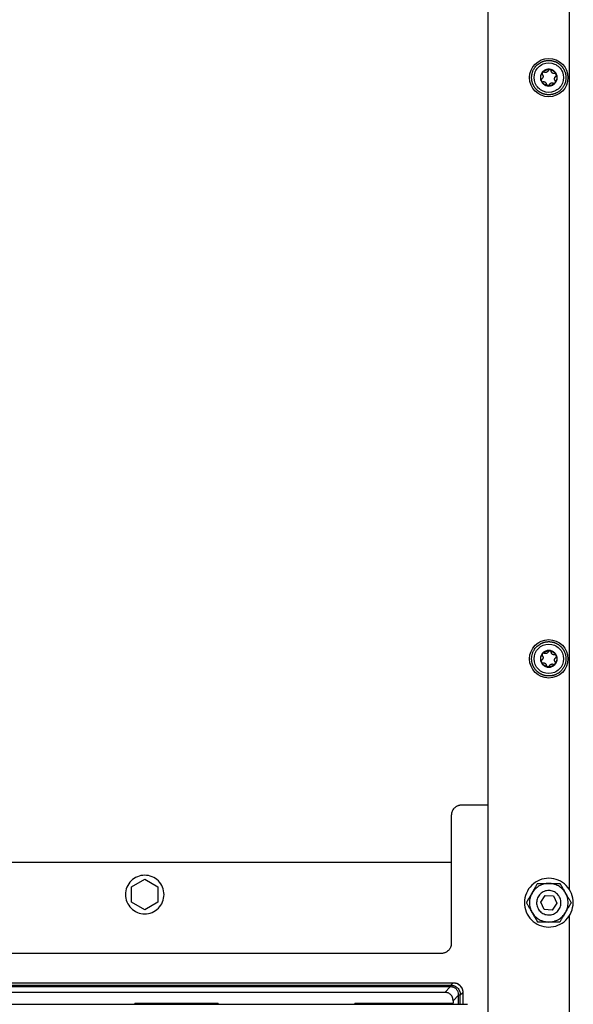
# Model space of a CAD drawing. Header units: millimetres. Extents: x -3787 to 418, y -511 to 3927.
# Tile 34 of 87: x -1183 to -910, y 858 to 1342. Entities that reach past the tile are written whole.
import ezdxf

# ---------------------------------------------------------------- set-up
doc = ezdxf.new("R2010")
doc.units = ezdxf.units.MM

msp = doc.modelspace()

# ---------------------------------------------------------------- linework, layer by layer
at = {"color": 7, "linetype": 'Continuous', "lineweight": 25}
for p, q in [((-912.01, 1745.81), (-912.01, 914.44)), ((-952.01, 1721.55), (-952.01, 14.81)), ((-952.01, 955.81), (-965.01, 955.81)), ((-970.01, 950.81), (-970.01, 887.81)), ((-1367.01, 927.81), (-970.01, 927.81)), ((-1127.51, 915.56), (-1121.01, 919.31)), ((-1121.01, 919.31), (-1114.51, 915.56)), ((-1127.51, 908.06), (-1127.51, 915.56)), ((-1114.51, 915.56), (-1114.51, 908.06)), ((-926, 908.11), (-923.74, 911.42)), ((-923.74, 911.42), (-919.75, 911.11)), ((-919.75, 911.11), (-918.02, 907.5)), ((-1121.01, 904.3), (-1127.51, 908.06)), ((-1114.51, 908.06), (-1121.01, 904.3)), ((-924.27, 904.51), (-926, 908.11)), ((-918.02, 907.5), (-920.28, 904.2)), ((-920.28, 904.2), (-924.27, 904.51)), ((-912.01, 901.18), (-912.01, 739.24)), ((-975.01, 882.81), (-1342.01, 882.81)), ((-1381.51, 868.44), (-969.12, 868.44)), ((-969.12, 868.44), (-970.33, 867.23)), ((-973.23, 863.67), (-1381.51, 863.67)), ((-973.23, 863.67), (-970.55, 866.35)), ((-970.55, 867.23), (-970.55, 866.35)), ((-965.58, 862.49), (-964.37, 863.7)), ((-964.37, 863.7), (-964.37, 857.81)), ((-1880.01, 857.81), (-962.01, 857.81)), ((-1125.84, 858.31), (-1084.84, 858.31)), ((-1125.84, 858.31), (-1125.84, 857.81)), ((-1084.84, 857.81), (-1084.84, 858.31)), ((-1017.51, 858.31), (-969.15, 858.31)), ((-1017.51, 858.31), (-1017.51, 857.81)), ((-966.47, 862.27), (-969.15, 859.59)), ((-969.15, 859.59), (-969.15, 858.31)), ((-965.58, 862.27), (-966.47, 862.27)), ((-966.47, 857.81), (-966.47, 862.27)), ((-965.58, 857.81), (-965.58, 862.27))]:
    msp.add_line(p, q, dxfattribs=at)
at = {"color": 8, "linetype": 'Continuous', "lineweight": 25}
for p, q in [((-1381.51, 867.23), (-970.55, 867.23)), ((-970.55, 866.35), (-1381.51, 866.35)), ((-979.09, 857.81), (-978.59, 858.31)), ((-970.43, 858.31), (-970.93, 857.81))]:
    msp.add_line(p, q, dxfattribs=at)
at = {"color": 7, "linetype": 'Continuous', "lineweight": 25}
for centre in [(-922.01, 1313.81), (-922.01, 1027.81)]:
    msp.add_circle(centre, 9.45, dxfattribs=at)
for centre, start, end in [((-960.77, 866.63), 176.4218, 181.6737), ((-966.18, 872.05), 268.3263, 273.5782)]:
    msp.add_arc(centre, 9.58, start, end, dxfattribs=at)
for points, knots in [([(-918.78, 1306), (-918.87, 1305.96), (-919.05, 1305.89), (-919.32, 1305.8), (-919.6, 1305.71), (-919.87, 1305.63), (-920.15, 1305.56), (-920.44, 1305.5), (-920.72, 1305.46), (-921.01, 1305.42), (-921.29, 1305.39), (-921.58, 1305.37), (-921.87, 1305.36), (-922.16, 1305.36), (-922.45, 1305.37), (-922.74, 1305.39), (-923.02, 1305.42), (-923.31, 1305.46), (-923.59, 1305.51), (-923.88, 1305.57), (-924.16, 1305.64), (-924.43, 1305.71), (-924.71, 1305.8), (-924.98, 1305.9), (-925.25, 1306), (-925.51, 1306.12), (-925.77, 1306.24), (-926.03, 1306.38), (-926.28, 1306.52), (-926.53, 1306.67), (-926.77, 1306.83), (-927.01, 1306.99), (-927.23, 1307.17), (-927.46, 1307.35), (-927.68, 1307.54), (-927.89, 1307.74), (-928.09, 1307.94), (-928.29, 1308.15), (-928.48, 1308.37), (-928.66, 1308.59), (-928.83, 1308.82), (-929, 1309.06), (-929.16, 1309.3), (-929.31, 1309.55), (-929.45, 1309.8), (-929.58, 1310.06), (-929.7, 1310.32), (-929.85, 1310.65), (-930.01, 1311.07), (-930.16, 1311.57), (-930.29, 1312.09), (-930.38, 1312.6), (-930.43, 1313.11), (-930.46, 1313.51), (-930.46, 1314.02), (-930.43, 1314.73), (-930.29, 1315.54), (-930.1, 1316.25), (-929.83, 1317.07), (-929.37, 1318.02), (-928.51, 1319.27), (-927.51, 1320.29), (-926.59, 1320.92), (-926.08, 1321.22), (-925.79, 1321.37), (-925.49, 1321.51), (-925.3, 1321.59), (-925.23, 1321.62)], [0, 0, 0, 0, 0.010873, 0.021747, 0.03262, 0.043493, 0.054367, 0.06524, 0.076113, 0.086986, 0.09786, 0.108733, 0.119606, 0.13048, 0.141353, 0.152226, 0.1631, 0.173973, 0.184846, 0.195719, 0.206593, 0.217466, 0.228339, 0.239213, 0.250086, 0.260959, 0.271833, 0.282706, 0.293579, 0.304452, 0.315326, 0.326199, 0.337072, 0.347946, 0.358819, 0.369692, 0.380566, 0.391439, 0.402312, 0.413186, 0.424059, 0.434932, 0.445805, 0.456679, 0.467552, 0.478425, 0.489299, 0.500172, 0.519963, 0.539755, 0.559557, 0.579359, 0.598589, 0.617754, 0.624917, 0.656163, 0.697525, 0.718216, 0.738157, 0.795314, 0.837, 0.909668, 0.95481, 0.962476, 0.977346, 0.991399, 1, 1, 1, 1]), ([(-919.24, 1307.11), (-921.02, 1306.37), (-923.01, 1306.38), (-926.56, 1307.85), (-927.97, 1309.26), (-929.44, 1312.82), (-929.44, 1314.81), (-927.97, 1318.37), (-926.55, 1319.78), (-924.78, 1320.51)], [0, 0, 0, 0, 0.25, 0.25, 0.5, 0.5, 0.75, 0.75, 1, 1, 1, 1]), ([(-925.23, 1321.62), (-925.15, 1321.65), (-924.97, 1321.73), (-924.69, 1321.82), (-924.42, 1321.91), (-924.14, 1321.99), (-923.86, 1322.06), (-923.58, 1322.11), (-923.29, 1322.16), (-923.01, 1322.2), (-922.72, 1322.23), (-922.43, 1322.25), (-922.14, 1322.26), (-921.86, 1322.26), (-921.57, 1322.25), (-921.28, 1322.23), (-920.99, 1322.2), (-920.71, 1322.16), (-920.42, 1322.11), (-920.14, 1322.05), (-919.86, 1321.98), (-919.58, 1321.91), (-919.31, 1321.82), (-919.03, 1321.72), (-918.77, 1321.61), (-918.5, 1321.5), (-918.24, 1321.38), (-917.99, 1321.24), (-917.73, 1321.1), (-917.49, 1320.95), (-917.25, 1320.79), (-917.01, 1320.63), (-916.78, 1320.45), (-916.56, 1320.27), (-916.34, 1320.08), (-916.13, 1319.88), (-915.93, 1319.68), (-915.73, 1319.47), (-915.54, 1319.25), (-915.36, 1319.02), (-915.18, 1318.79), (-915.02, 1318.56), (-914.86, 1318.32), (-914.71, 1318.07), (-914.57, 1317.82), (-914.44, 1317.56), (-914.31, 1317.3), (-914.16, 1316.95), (-913.99, 1316.5), (-913.83, 1315.94), (-913.7, 1315.38), (-913.61, 1314.81), (-913.56, 1314.23), (-913.55, 1313.66), (-913.58, 1313.08), (-913.65, 1312.51), (-913.76, 1311.94), (-913.91, 1311.38), (-914.09, 1310.83), (-914.31, 1310.3), (-914.57, 1309.78), (-914.86, 1309.29), (-915.19, 1308.81), (-915.54, 1308.36), (-915.93, 1307.93), (-916.35, 1307.53), (-916.79, 1307.15), (-917.26, 1306.81), (-917.74, 1306.51), (-918.25, 1306.23), (-918.6, 1306.08), (-918.78, 1306)], [0, 0, 0, 0, 0.01087, 0.021741, 0.032611, 0.043481, 0.054352, 0.065222, 0.076093, 0.086963, 0.097833, 0.108704, 0.119574, 0.130444, 0.141315, 0.152185, 0.163055, 0.173926, 0.184796, 0.195666, 0.206537, 0.217407, 0.228278, 0.239148, 0.250018, 0.260889, 0.271759, 0.282629, 0.2935, 0.30437, 0.31524, 0.326111, 0.336981, 0.347851, 0.358722, 0.369592, 0.380463, 0.391333, 0.402203, 0.413074, 0.423944, 0.434814, 0.445685, 0.456555, 0.467425, 0.478296, 0.489166, 0.500036, 0.521774, 0.543512, 0.565249, 0.586987, 0.608724, 0.630462, 0.652199, 0.673937, 0.695674, 0.717412, 0.739149, 0.760887, 0.782625, 0.804362, 0.8261, 0.847837, 0.869575, 0.891312, 0.91305, 0.934787, 0.956525, 0.978262, 1, 1, 1, 1]), ([(-924.78, 1320.51), (-923, 1321.24), (-921, 1321.24), (-917.45, 1319.77), (-916.04, 1318.35), (-914.57, 1314.8), (-914.57, 1312.8), (-916.05, 1309.25), (-917.46, 1307.84), (-919.24, 1307.11)], [0, 0, 0, 0, 0.25, 0.25, 0.5, 0.5, 0.75, 0.75, 1, 1, 1, 1]), ([(-920.43, 1309.99), (-919.93, 1310.2), (-919.47, 1310.5), (-918.7, 1311.27), (-918.4, 1311.72), (-917.98, 1312.72), (-917.87, 1313.26), (-917.87, 1314.35), (-917.98, 1314.89), (-918.39, 1315.89), (-918.7, 1316.35), (-919.46, 1317.11), (-919.92, 1317.42), (-920.92, 1317.83), (-921.46, 1317.94), (-922.55, 1317.94), (-923.09, 1317.84), (-923.59, 1317.63)], [0, 0, 0, 0, 0.125, 0.125, 0.25, 0.25, 0.375, 0.375, 0.5, 0.5, 0.625, 0.625, 0.75, 0.75, 0.875, 0.875, 1, 1, 1, 1]), ([(-923.59, 1317.63), (-924.09, 1317.42), (-924.55, 1317.12), (-925.31, 1316.35), (-925.62, 1315.89), (-926.03, 1314.89), (-926.14, 1314.35), (-926.14, 1313.27), (-926.04, 1312.73), (-925.62, 1311.73), (-925.32, 1311.27), (-924.55, 1310.51), (-924.09, 1310.2), (-923.09, 1309.78), (-922.55, 1309.68), (-921.47, 1309.67), (-920.93, 1309.78), (-920.43, 1309.99)], [0, 0, 0, 0, 0.125, 0.125, 0.25, 0.25, 0.375, 0.375, 0.5, 0.5, 0.625, 0.625, 0.75, 0.75, 0.875, 0.875, 1, 1, 1, 1]), ([(-925.68, 1312.29), (-925.95, 1312.93), (-926.04, 1313.64), (-925.86, 1315.02), (-925.58, 1315.68), (-925.16, 1316.23)], [0, 0, 0, 0, 0.5, 0.5, 1, 1, 1, 1]), ([(-925.41, 1313.24), (-925.44, 1313.22), (-925.48, 1313.18), (-925.55, 1313.12), (-925.61, 1313.04), (-925.67, 1312.94), (-925.72, 1312.8), (-925.75, 1312.64), (-925.74, 1312.46), (-925.7, 1312.35), (-925.68, 1312.29)], [0, 0, 0, 0, 0.086738, 0.173874, 0.262412, 0.381161, 0.500077, 0.668064, 0.833077, 1, 1, 1, 1]), ([(-925.15, 1315.25), (-925.12, 1315.22), (-925.08, 1315.17), (-925.03, 1315.08), (-924.98, 1315), (-924.95, 1314.92), (-924.9, 1314.79), (-924.85, 1314.61), (-924.82, 1314.34), (-924.86, 1314.04), (-924.96, 1313.77), (-925.09, 1313.55), (-925.23, 1313.38), (-925.35, 1313.29), (-925.41, 1313.24)], [0, 0, 0, 0, 0.046074, 0.09015, 0.132234, 0.172336, 0.210462, 0.318499, 0.420284, 0.562638, 0.709748, 0.796787, 0.893499, 1, 1, 1, 1]), ([(-925.16, 1316.23), (-925.18, 1316.21), (-925.21, 1316.16), (-925.25, 1316.08), (-925.29, 1316), (-925.31, 1315.91), (-925.32, 1315.82), (-925.33, 1315.72), (-925.31, 1315.61), (-925.28, 1315.48), (-925.23, 1315.36), (-925.17, 1315.28), (-925.15, 1315.25)], [0, 0, 0, 0, 0.084084, 0.167114, 0.249666, 0.332343, 0.415764, 0.500551, 0.619332, 0.738029, 0.870001, 1, 1, 1, 1]), ([(-925.16, 1316.23), (-924.74, 1316.78), (-924.17, 1317.22), (-922.88, 1317.75), (-922.17, 1317.84), (-921.49, 1317.75)], [0, 0, 0, 0, 0.5, 0.5, 1, 1, 1, 1]), ([(-924.2, 1316.47), (-924.23, 1316.48), (-924.29, 1316.51), (-924.38, 1316.53), (-924.48, 1316.54), (-924.59, 1316.54), (-924.74, 1316.52), (-924.89, 1316.46), (-925.04, 1316.37), (-925.12, 1316.28), (-925.16, 1316.23)], [0, 0, 0, 0, 0.086738, 0.173874, 0.262412, 0.381161, 0.500077, 0.668064, 0.833077, 1, 1, 1, 1]), ([(-923.1, 1316.46), (-923.14, 1316.44), (-923.2, 1316.42), (-923.31, 1316.39), (-923.43, 1316.36), (-923.54, 1316.35), (-923.68, 1316.35), (-923.84, 1316.36), (-924.02, 1316.4), (-924.14, 1316.45), (-924.2, 1316.47)], [0, 0, 0, 0, 0.0961362, 0.1940836, 0.2939364, 0.3957835, 0.4997088, 0.6515673, 0.8182871, 1, 1, 1, 1]), ([(-922.33, 1317.25), (-922.35, 1317.21), (-922.38, 1317.13), (-922.44, 1317.03), (-922.5, 1316.93), (-922.56, 1316.85), (-922.65, 1316.75), (-922.77, 1316.64), (-922.93, 1316.53), (-923.05, 1316.48), (-923.1, 1316.46)], [0, 0, 0, 0, 0.110891, 0.216369, 0.316458, 0.411187, 0.50059, 0.672516, 0.838849, 1, 1, 1, 1]), ([(-921.49, 1317.75), (-921.52, 1317.75), (-921.58, 1317.76), (-921.66, 1317.76), (-921.75, 1317.74), (-921.84, 1317.72), (-921.92, 1317.69), (-922.01, 1317.64), (-922.11, 1317.57), (-922.2, 1317.48), (-922.28, 1317.37), (-922.31, 1317.29), (-922.33, 1317.25)], [0, 0, 0, 0, 0.084084, 0.167114, 0.249666, 0.332343, 0.415764, 0.500551, 0.619332, 0.738029, 0.870001, 1, 1, 1, 1]), ([(-921.49, 1317.75), (-920.8, 1317.66), (-920.14, 1317.38), (-919.04, 1316.54), (-918.6, 1315.97), (-918.33, 1315.33)], [0, 0, 0, 0, 0.5, 0.5, 1, 1, 1, 1]), ([(-920.8, 1317.04), (-920.8, 1317.07), (-920.81, 1317.13), (-920.84, 1317.22), (-920.88, 1317.32), (-920.93, 1317.42), (-921.02, 1317.53), (-921.15, 1317.63), (-921.31, 1317.72), (-921.43, 1317.74), (-921.49, 1317.75)], [0, 0, 0, 0, 0.086738, 0.173874, 0.262412, 0.381161, 0.500077, 0.668064, 0.833077, 1, 1, 1, 1]), ([(-919.19, 1315.81), (-919.24, 1315.8), (-919.32, 1315.79), (-919.43, 1315.79), (-919.55, 1315.8), (-919.65, 1315.81), (-919.81, 1315.84), (-920.03, 1315.92), (-920.27, 1316.07), (-920.48, 1316.27), (-920.62, 1316.47), (-920.71, 1316.67), (-920.77, 1316.85), (-920.79, 1316.97), (-920.8, 1317.04)], [0, 0, 0, 0, 0.055463, 0.108219, 0.15828, 0.205661, 0.250379, 0.378158, 0.499894, 0.621702, 0.749594, 0.8256, 0.909047, 1, 1, 1, 1]), ([(-918.33, 1315.33), (-918.35, 1315.35), (-918.37, 1315.41), (-918.42, 1315.48), (-918.47, 1315.55), (-918.54, 1315.62), (-918.61, 1315.67), (-918.69, 1315.73), (-918.8, 1315.77), (-918.92, 1315.81), (-919.06, 1315.82), (-919.15, 1315.81), (-919.19, 1315.81)], [0, 0, 0, 0, 0.084084, 0.167114, 0.249666, 0.332343, 0.415764, 0.500551, 0.619332, 0.738029, 0.870001, 1, 1, 1, 1]), ([(-918.87, 1312.37), (-918.89, 1312.41), (-918.94, 1312.47), (-919.01, 1312.57), (-919.06, 1312.67), (-919.1, 1312.77), (-919.15, 1312.93), (-919.19, 1313.15), (-919.18, 1313.43), (-919.11, 1313.71), (-919.01, 1313.94), (-918.88, 1314.12), (-918.76, 1314.26), (-918.66, 1314.34), (-918.6, 1314.38)], [0, 0, 0, 0, 0.055463, 0.108219, 0.15828, 0.205661, 0.250379, 0.378158, 0.499894, 0.621702, 0.749594, 0.8256, 0.909047, 1, 1, 1, 1]), ([(-918.33, 1315.33), (-918.07, 1314.69), (-917.98, 1313.97), (-918.16, 1312.6), (-918.43, 1311.94), (-918.86, 1311.39)], [0, 0, 0, 0, 0.5, 0.5, 1, 1, 1, 1]), ([(-918.6, 1314.38), (-918.58, 1314.4), (-918.53, 1314.44), (-918.47, 1314.5), (-918.4, 1314.59), (-918.34, 1314.69), (-918.29, 1314.83), (-918.27, 1314.99), (-918.28, 1315.16), (-918.32, 1315.27), (-918.33, 1315.33)], [0, 0, 0, 0, 0.088673, 0.177747, 0.268293, 0.392295, 0.51654, 0.678897, 0.838585, 1, 1, 1, 1]), ([(-922.53, 1309.87), (-923.22, 1309.96), (-923.88, 1310.23), (-924.98, 1311.08), (-925.42, 1311.65), (-925.68, 1312.29)], [0, 0, 0, 0, 0.5, 0.5, 1, 1, 1, 1]), ([(-925.68, 1312.29), (-925.67, 1312.26), (-925.64, 1312.21), (-925.6, 1312.13), (-925.54, 1312.06), (-925.48, 1312), (-925.41, 1311.95), (-925.32, 1311.89), (-925.22, 1311.84), (-925.09, 1311.81), (-924.96, 1311.79), (-924.87, 1311.8), (-924.82, 1311.81)], [0, 0, 0, 0, 0.084084, 0.167114, 0.249666, 0.332343, 0.415763, 0.500551, 0.619331, 0.738029, 0.870001, 1, 1, 1, 1]), ([(-924.82, 1311.81), (-924.78, 1311.82), (-924.7, 1311.83), (-924.58, 1311.83), (-924.47, 1311.82), (-924.36, 1311.81), (-924.2, 1311.77), (-923.99, 1311.7), (-923.75, 1311.55), (-923.54, 1311.35), (-923.4, 1311.15), (-923.3, 1310.95), (-923.24, 1310.77), (-923.23, 1310.64), (-923.22, 1310.58)], [0, 0, 0, 0, 0.055463, 0.108219, 0.15828, 0.205661, 0.250379, 0.378158, 0.499894, 0.621702, 0.749594, 0.8256, 0.909047, 1, 1, 1, 1]), ([(-923.22, 1310.58), (-923.21, 1310.55), (-923.2, 1310.49), (-923.18, 1310.4), (-923.14, 1310.3), (-923.08, 1310.2), (-922.99, 1310.09), (-922.87, 1309.99), (-922.71, 1309.9), (-922.59, 1309.88), (-922.53, 1309.87)], [0, 0, 0, 0, 0.086738, 0.173874, 0.262412, 0.381161, 0.500077, 0.668064, 0.833077, 1, 1, 1, 1]), ([(-922.53, 1309.87), (-922.5, 1309.87), (-922.45, 1309.86), (-922.36, 1309.86), (-922.28, 1309.87), (-922.2, 1309.89), (-922.15, 1309.91), (-922.12, 1309.92)], [0, 0, 0, 0, 0.2006711, 0.3998019, 0.5985813, 0.7982342, 1, 1, 1, 1]), ([(-922.12, 1309.92), (-922.1, 1309.93), (-922.05, 1309.95), (-921.99, 1309.99), (-921.92, 1310.04), (-921.84, 1310.11), (-921.75, 1310.22), (-921.71, 1310.32), (-921.68, 1310.37)], [0, 0, 0, 0, 0.118657, 0.236659, 0.354757, 0.473716, 0.739027, 1, 1, 1, 1]), ([(-921.68, 1310.37), (-921.67, 1310.41), (-921.64, 1310.49), (-921.58, 1310.59), (-921.52, 1310.68), (-921.45, 1310.77), (-921.36, 1310.87), (-921.24, 1310.98), (-921.08, 1311.08), (-920.97, 1311.14), (-920.91, 1311.16)], [0, 0, 0, 0, 0.110891, 0.216369, 0.316458, 0.411187, 0.50059, 0.672516, 0.838849, 1, 1, 1, 1]), ([(-920.91, 1311.16), (-920.88, 1311.18), (-920.81, 1311.2), (-920.7, 1311.23), (-920.59, 1311.25), (-920.47, 1311.27), (-920.34, 1311.27), (-920.18, 1311.26), (-920, 1311.22), (-919.88, 1311.17), (-919.81, 1311.15)], [0, 0, 0, 0, 0.096136, 0.194084, 0.293936, 0.395784, 0.499709, 0.651567, 0.818287, 1, 1, 1, 1]), ([(-919.81, 1311.15), (-919.79, 1311.14), (-919.74, 1311.11), (-919.65, 1311.09), (-919.57, 1311.08), (-919.46, 1311.07), (-919.33, 1311.09), (-919.23, 1311.12), (-919.18, 1311.14)], [0, 0, 0, 0, 0.1307103, 0.2612556, 0.3929021, 0.5269274, 0.7636413, 1, 1, 1, 1]), ([(-919.18, 1311.14), (-919.16, 1311.15), (-919.11, 1311.17), (-919.04, 1311.21), (-918.97, 1311.26), (-918.91, 1311.32), (-918.87, 1311.36), (-918.86, 1311.39)], [0, 0, 0, 0, 0.201766, 0.401419, 0.600198, 0.799329, 1, 1, 1, 1]), ([(-918.86, 1311.39), (-918.84, 1311.41), (-918.8, 1311.46), (-918.76, 1311.54), (-918.73, 1311.62), (-918.71, 1311.71), (-918.69, 1311.8), (-918.69, 1311.9), (-918.7, 1312.01), (-918.73, 1312.14), (-918.79, 1312.26), (-918.84, 1312.34), (-918.87, 1312.37)], [0, 0, 0, 0, 0.084084, 0.167115, 0.249667, 0.332343, 0.415764, 0.500551, 0.619332, 0.738029, 0.870001, 1, 1, 1, 1]), ([(-918.78, 1020), (-918.87, 1019.96), (-919.05, 1019.89), (-919.32, 1019.8), (-919.6, 1019.71), (-919.87, 1019.63), (-920.15, 1019.56), (-920.44, 1019.5), (-920.72, 1019.46), (-921.01, 1019.42), (-921.29, 1019.39), (-921.58, 1019.37), (-921.87, 1019.36), (-922.16, 1019.36), (-922.45, 1019.37), (-922.74, 1019.39), (-923.02, 1019.42), (-923.31, 1019.46), (-923.59, 1019.51), (-923.88, 1019.57), (-924.16, 1019.64), (-924.43, 1019.71), (-924.71, 1019.8), (-924.98, 1019.9), (-925.25, 1020), (-925.51, 1020.12), (-925.77, 1020.24), (-926.03, 1020.38), (-926.28, 1020.52), (-926.53, 1020.67), (-926.77, 1020.83), (-927.01, 1020.99), (-927.23, 1021.17), (-927.46, 1021.35), (-927.68, 1021.54), (-927.89, 1021.74), (-928.09, 1021.94), (-928.29, 1022.15), (-928.48, 1022.37), (-928.66, 1022.59), (-928.83, 1022.82), (-929, 1023.06), (-929.16, 1023.3), (-929.31, 1023.55), (-929.45, 1023.8), (-929.58, 1024.06), (-929.7, 1024.32), (-929.85, 1024.65), (-930.01, 1025.07), (-930.16, 1025.57), (-930.29, 1026.09), (-930.38, 1026.6), (-930.43, 1027.11), (-930.46, 1027.51), (-930.46, 1028.02), (-930.43, 1028.73), (-930.29, 1029.54), (-930.1, 1030.25), (-929.83, 1031.07), (-929.37, 1032.02), (-928.51, 1033.27), (-927.51, 1034.29), (-926.59, 1034.92), (-926.08, 1035.22), (-925.79, 1035.37), (-925.49, 1035.51), (-925.3, 1035.59), (-925.23, 1035.62)], [0, 0, 0, 0, 0.0108733, 0.0217466, 0.0326199, 0.0434932, 0.0543665, 0.0652398, 0.0761131, 0.0869864, 0.0978597, 0.108733, 0.1196063, 0.1304796, 0.1413529, 0.1522262, 0.1630995, 0.1739728, 0.1848462, 0.1957195, 0.2065928, 0.2174661, 0.2283394, 0.2392127, 0.250086, 0.2609593, 0.2718326, 0.2827059, 0.2935792, 0.3044525, 0.3153258, 0.3261991, 0.3370724, 0.3479457, 0.358819, 0.3696923, 0.3805656, 0.3914389, 0.4023122, 0.4131855, 0.4240588, 0.4349321, 0.4458054, 0.4566787, 0.467552, 0.4784253, 0.4892986, 0.5001719, 0.5199633, 0.5397549, 0.559557, 0.5793586, 0.5985892, 0.6177544, 0.6249171, 0.6561628, 0.6975253, 0.7182161, 0.7381568, 0.7953142, 0.8369998, 0.9096684, 0.9548102, 0.9624755, 0.9773461, 0.9913993, 1, 1, 1, 1]), ([(-919.24, 1021.11), (-921.02, 1020.37), (-923.01, 1020.38), (-926.56, 1021.85), (-927.97, 1023.26), (-929.44, 1026.82), (-929.44, 1028.81), (-927.97, 1032.37), (-926.55, 1033.78), (-924.78, 1034.51)], [0, 0, 0, 0, 0.25, 0.25, 0.5, 0.5, 0.75, 0.75, 1, 1, 1, 1]), ([(-925.23, 1035.62), (-925.15, 1035.65), (-924.97, 1035.73), (-924.69, 1035.82), (-924.42, 1035.91), (-924.14, 1035.99), (-923.86, 1036.06), (-923.58, 1036.11), (-923.29, 1036.16), (-923.01, 1036.2), (-922.72, 1036.23), (-922.43, 1036.25), (-922.14, 1036.26), (-921.86, 1036.26), (-921.57, 1036.25), (-921.28, 1036.23), (-920.99, 1036.2), (-920.71, 1036.16), (-920.42, 1036.11), (-920.14, 1036.05), (-919.86, 1035.98), (-919.58, 1035.91), (-919.31, 1035.82), (-919.03, 1035.72), (-918.77, 1035.61), (-918.5, 1035.5), (-918.24, 1035.38), (-917.99, 1035.24), (-917.73, 1035.1), (-917.49, 1034.95), (-917.25, 1034.79), (-917.01, 1034.63), (-916.78, 1034.45), (-916.56, 1034.27), (-916.34, 1034.08), (-916.13, 1033.88), (-915.93, 1033.68), (-915.73, 1033.47), (-915.54, 1033.25), (-915.36, 1033.02), (-915.18, 1032.79), (-915.02, 1032.56), (-914.86, 1032.32), (-914.71, 1032.07), (-914.57, 1031.82), (-914.44, 1031.56), (-914.31, 1031.3), (-914.16, 1030.95), (-913.99, 1030.5), (-913.83, 1029.94), (-913.7, 1029.38), (-913.61, 1028.81), (-913.56, 1028.23), (-913.55, 1027.66), (-913.58, 1027.08), (-913.65, 1026.51), (-913.76, 1025.94), (-913.91, 1025.38), (-914.09, 1024.83), (-914.31, 1024.3), (-914.57, 1023.78), (-914.86, 1023.29), (-915.19, 1022.81), (-915.54, 1022.36), (-915.93, 1021.93), (-916.35, 1021.53), (-916.79, 1021.15), (-917.26, 1020.81), (-917.74, 1020.51), (-918.25, 1020.23), (-918.6, 1020.08), (-918.78, 1020)], [0, 0, 0, 0, 0.01087, 0.021741, 0.032611, 0.043481, 0.054352, 0.065222, 0.076093, 0.086963, 0.097833, 0.108704, 0.119574, 0.130444, 0.141315, 0.152185, 0.163055, 0.173926, 0.184796, 0.195666, 0.206537, 0.217407, 0.228278, 0.239148, 0.250018, 0.260889, 0.271759, 0.282629, 0.2935, 0.30437, 0.31524, 0.326111, 0.336981, 0.347851, 0.358722, 0.369592, 0.380463, 0.391333, 0.402203, 0.413074, 0.423944, 0.434814, 0.445685, 0.456555, 0.467425, 0.478296, 0.489166, 0.500036, 0.521774, 0.543512, 0.565249, 0.586987, 0.608724, 0.630462, 0.652199, 0.673937, 0.695674, 0.717412, 0.739149, 0.760887, 0.782625, 0.804362, 0.8261, 0.847837, 0.869575, 0.891312, 0.91305, 0.934787, 0.956525, 0.978262, 1, 1, 1, 1]), ([(-924.78, 1034.51), (-923, 1035.24), (-921, 1035.24), (-917.45, 1033.77), (-916.04, 1032.35), (-914.57, 1028.8), (-914.57, 1026.8), (-916.05, 1023.25), (-917.46, 1021.84), (-919.24, 1021.11)], [0, 0, 0, 0, 0.25, 0.25, 0.5, 0.5, 0.75, 0.75, 1, 1, 1, 1]), ([(-923.59, 1031.63), (-924.09, 1031.42), (-924.55, 1031.12), (-925.31, 1030.35), (-925.62, 1029.89), (-926.03, 1028.89), (-926.14, 1028.35), (-926.14, 1027.27), (-926.04, 1026.73), (-925.62, 1025.73), (-925.32, 1025.27), (-924.55, 1024.51), (-924.09, 1024.2), (-923.09, 1023.78), (-922.55, 1023.68), (-921.47, 1023.67), (-920.93, 1023.78), (-920.43, 1023.99)], [0, 0, 0, 0, 0.125, 0.125, 0.25, 0.25, 0.375, 0.375, 0.5, 0.5, 0.625, 0.625, 0.75, 0.75, 0.875, 0.875, 1, 1, 1, 1]), ([(-925.68, 1026.29), (-925.95, 1026.93), (-926.04, 1027.64), (-925.86, 1029.02), (-925.58, 1029.68), (-925.16, 1030.23)], [0, 0, 0, 0, 0.5, 0.5, 1, 1, 1, 1]), ([(-925.41, 1027.24), (-925.44, 1027.22), (-925.48, 1027.18), (-925.55, 1027.12), (-925.61, 1027.04), (-925.67, 1026.94), (-925.72, 1026.8), (-925.75, 1026.64), (-925.74, 1026.46), (-925.7, 1026.35), (-925.68, 1026.29)], [0, 0, 0, 0, 0.086738, 0.173874, 0.262412, 0.381161, 0.500077, 0.668064, 0.833077, 1, 1, 1, 1]), ([(-925.15, 1029.25), (-925.12, 1029.22), (-925.08, 1029.17), (-925.03, 1029.08), (-924.98, 1029), (-924.95, 1028.92), (-924.9, 1028.79), (-924.85, 1028.61), (-924.82, 1028.34), (-924.86, 1028.04), (-924.96, 1027.77), (-925.09, 1027.55), (-925.23, 1027.38), (-925.35, 1027.29), (-925.41, 1027.24)], [0, 0, 0, 0, 0.046074, 0.09015, 0.132234, 0.172336, 0.210462, 0.318499, 0.420284, 0.562638, 0.709748, 0.796787, 0.893499, 1, 1, 1, 1]), ([(-925.16, 1030.23), (-925.18, 1030.21), (-925.21, 1030.16), (-925.25, 1030.08), (-925.29, 1030), (-925.31, 1029.91), (-925.32, 1029.82), (-925.33, 1029.72), (-925.31, 1029.61), (-925.28, 1029.48), (-925.23, 1029.36), (-925.17, 1029.28), (-925.15, 1029.25)], [0, 0, 0, 0, 0.084084, 0.167114, 0.249666, 0.332343, 0.415764, 0.500551, 0.619332, 0.738029, 0.870001, 1, 1, 1, 1]), ([(-925.16, 1030.23), (-924.74, 1030.78), (-924.17, 1031.22), (-922.88, 1031.75), (-922.17, 1031.84), (-921.49, 1031.75)], [0, 0, 0, 0, 0.5, 0.5, 1, 1, 1, 1]), ([(-924.2, 1030.47), (-924.23, 1030.48), (-924.29, 1030.51), (-924.38, 1030.53), (-924.48, 1030.54), (-924.59, 1030.54), (-924.74, 1030.52), (-924.89, 1030.46), (-925.04, 1030.37), (-925.12, 1030.28), (-925.16, 1030.23)], [0, 0, 0, 0, 0.086738, 0.173874, 0.262412, 0.381161, 0.500077, 0.668064, 0.833077, 1, 1, 1, 1]), ([(-923.1, 1030.46), (-923.14, 1030.44), (-923.2, 1030.42), (-923.31, 1030.39), (-923.43, 1030.36), (-923.54, 1030.35), (-923.68, 1030.35), (-923.84, 1030.36), (-924.02, 1030.4), (-924.14, 1030.45), (-924.2, 1030.47)], [0, 0, 0, 0, 0.096136, 0.194084, 0.293936, 0.395784, 0.499709, 0.651567, 0.818287, 1, 1, 1, 1]), ([(-920.43, 1023.99), (-919.93, 1024.2), (-919.47, 1024.5), (-918.7, 1025.27), (-918.4, 1025.72), (-917.98, 1026.72), (-917.87, 1027.26), (-917.87, 1028.35), (-917.98, 1028.89), (-918.39, 1029.89), (-918.7, 1030.35), (-919.46, 1031.11), (-919.92, 1031.42), (-920.92, 1031.83), (-921.46, 1031.94), (-922.55, 1031.94), (-923.09, 1031.84), (-923.59, 1031.63)], [0, 0, 0, 0, 0.125, 0.125, 0.25, 0.25, 0.375, 0.375, 0.5, 0.5, 0.625, 0.625, 0.75, 0.75, 0.875, 0.875, 1, 1, 1, 1]), ([(-922.33, 1031.25), (-922.35, 1031.21), (-922.38, 1031.13), (-922.44, 1031.03), (-922.5, 1030.93), (-922.56, 1030.85), (-922.65, 1030.75), (-922.77, 1030.64), (-922.93, 1030.53), (-923.05, 1030.48), (-923.1, 1030.46)], [0, 0, 0, 0, 0.1108911, 0.2163688, 0.3164576, 0.4111867, 0.5005903, 0.6725163, 0.8388489, 1, 1, 1, 1]), ([(-921.49, 1031.75), (-921.52, 1031.75), (-921.58, 1031.76), (-921.66, 1031.76), (-921.75, 1031.74), (-921.84, 1031.72), (-921.92, 1031.69), (-922.01, 1031.64), (-922.11, 1031.57), (-922.2, 1031.48), (-922.28, 1031.37), (-922.31, 1031.29), (-922.33, 1031.25)], [0, 0, 0, 0, 0.084084, 0.167114, 0.249666, 0.332343, 0.415764, 0.500551, 0.619332, 0.738029, 0.870001, 1, 1, 1, 1]), ([(-921.49, 1031.75), (-920.8, 1031.66), (-920.14, 1031.38), (-919.04, 1030.54), (-918.6, 1029.97), (-918.33, 1029.33)], [0, 0, 0, 0, 0.5, 0.5, 1, 1, 1, 1]), ([(-920.8, 1031.04), (-920.8, 1031.07), (-920.81, 1031.13), (-920.84, 1031.22), (-920.88, 1031.32), (-920.93, 1031.42), (-921.02, 1031.53), (-921.15, 1031.63), (-921.31, 1031.72), (-921.43, 1031.74), (-921.49, 1031.75)], [0, 0, 0, 0, 0.086738, 0.173874, 0.262412, 0.381161, 0.500077, 0.668064, 0.833077, 1, 1, 1, 1]), ([(-919.19, 1029.81), (-919.24, 1029.8), (-919.32, 1029.79), (-919.43, 1029.79), (-919.55, 1029.8), (-919.65, 1029.81), (-919.81, 1029.84), (-920.03, 1029.92), (-920.27, 1030.07), (-920.48, 1030.27), (-920.62, 1030.47), (-920.71, 1030.67), (-920.77, 1030.85), (-920.79, 1030.97), (-920.8, 1031.04)], [0, 0, 0, 0, 0.055463, 0.108219, 0.15828, 0.205661, 0.250379, 0.378158, 0.499894, 0.621702, 0.749594, 0.8256, 0.909047, 1, 1, 1, 1]), ([(-918.33, 1029.33), (-918.35, 1029.35), (-918.37, 1029.41), (-918.42, 1029.48), (-918.47, 1029.55), (-918.54, 1029.62), (-918.61, 1029.67), (-918.69, 1029.73), (-918.8, 1029.77), (-918.92, 1029.81), (-919.06, 1029.82), (-919.15, 1029.81), (-919.19, 1029.81)], [0, 0, 0, 0, 0.084084, 0.167114, 0.249666, 0.332343, 0.415764, 0.500551, 0.619332, 0.738029, 0.870001, 1, 1, 1, 1]), ([(-918.87, 1026.37), (-918.89, 1026.41), (-918.94, 1026.47), (-919.01, 1026.57), (-919.06, 1026.67), (-919.1, 1026.77), (-919.15, 1026.93), (-919.19, 1027.15), (-919.18, 1027.43), (-919.11, 1027.71), (-919.01, 1027.94), (-918.88, 1028.12), (-918.76, 1028.26), (-918.66, 1028.34), (-918.6, 1028.38)], [0, 0, 0, 0, 0.055463, 0.108219, 0.15828, 0.205661, 0.250379, 0.378158, 0.499894, 0.621702, 0.749594, 0.8256, 0.909047, 1, 1, 1, 1]), ([(-918.33, 1029.33), (-918.07, 1028.69), (-917.98, 1027.97), (-918.16, 1026.6), (-918.43, 1025.94), (-918.86, 1025.39)], [0, 0, 0, 0, 0.5, 0.5, 1, 1, 1, 1]), ([(-918.6, 1028.38), (-918.58, 1028.4), (-918.53, 1028.44), (-918.47, 1028.5), (-918.4, 1028.59), (-918.34, 1028.69), (-918.29, 1028.83), (-918.27, 1028.99), (-918.28, 1029.16), (-918.32, 1029.27), (-918.33, 1029.33)], [0, 0, 0, 0, 0.088673, 0.177747, 0.268293, 0.392295, 0.51654, 0.678897, 0.838585, 1, 1, 1, 1]), ([(-922.53, 1023.87), (-923.22, 1023.96), (-923.88, 1024.23), (-924.98, 1025.08), (-925.42, 1025.65), (-925.68, 1026.29)], [0, 0, 0, 0, 0.5, 0.5, 1, 1, 1, 1]), ([(-925.68, 1026.29), (-925.67, 1026.26), (-925.64, 1026.21), (-925.6, 1026.13), (-925.54, 1026.06), (-925.48, 1026), (-925.41, 1025.95), (-925.32, 1025.89), (-925.22, 1025.84), (-925.09, 1025.81), (-924.96, 1025.79), (-924.87, 1025.8), (-924.82, 1025.81)], [0, 0, 0, 0, 0.084084, 0.167114, 0.249666, 0.332343, 0.415763, 0.500551, 0.619331, 0.738029, 0.870001, 1, 1, 1, 1]), ([(-924.82, 1025.81), (-924.78, 1025.82), (-924.7, 1025.83), (-924.58, 1025.83), (-924.47, 1025.82), (-924.36, 1025.81), (-924.2, 1025.77), (-923.99, 1025.7), (-923.75, 1025.55), (-923.54, 1025.35), (-923.4, 1025.15), (-923.3, 1024.95), (-923.24, 1024.77), (-923.23, 1024.64), (-923.22, 1024.58)], [0, 0, 0, 0, 0.055463, 0.108219, 0.15828, 0.205661, 0.250379, 0.378158, 0.499894, 0.621702, 0.749594, 0.8256, 0.909047, 1, 1, 1, 1]), ([(-923.22, 1024.58), (-923.21, 1024.55), (-923.2, 1024.49), (-923.18, 1024.4), (-923.14, 1024.3), (-923.08, 1024.2), (-922.99, 1024.09), (-922.87, 1023.99), (-922.71, 1023.9), (-922.59, 1023.88), (-922.53, 1023.87)], [0, 0, 0, 0, 0.086738, 0.173874, 0.262412, 0.381161, 0.500077, 0.668064, 0.833077, 1, 1, 1, 1]), ([(-922.53, 1023.87), (-922.5, 1023.87), (-922.45, 1023.86), (-922.36, 1023.86), (-922.28, 1023.87), (-922.2, 1023.89), (-922.15, 1023.91), (-922.12, 1023.92)], [0, 0, 0, 0, 0.200671, 0.399802, 0.598581, 0.798234, 1, 1, 1, 1]), ([(-922.12, 1023.92), (-922.1, 1023.93), (-922.05, 1023.95), (-921.99, 1023.99), (-921.92, 1024.04), (-921.84, 1024.11), (-921.75, 1024.22), (-921.71, 1024.32), (-921.68, 1024.37)], [0, 0, 0, 0, 0.1186566, 0.2366593, 0.354757, 0.473716, 0.739027, 1, 1, 1, 1]), ([(-921.68, 1024.37), (-921.67, 1024.41), (-921.64, 1024.49), (-921.58, 1024.59), (-921.52, 1024.68), (-921.45, 1024.77), (-921.36, 1024.87), (-921.24, 1024.98), (-921.08, 1025.08), (-920.97, 1025.14), (-920.91, 1025.16)], [0, 0, 0, 0, 0.110891, 0.216369, 0.316458, 0.411187, 0.50059, 0.672516, 0.838849, 1, 1, 1, 1]), ([(-920.91, 1025.16), (-920.88, 1025.18), (-920.81, 1025.2), (-920.7, 1025.23), (-920.59, 1025.25), (-920.47, 1025.27), (-920.34, 1025.27), (-920.18, 1025.26), (-920, 1025.22), (-919.88, 1025.17), (-919.81, 1025.15)], [0, 0, 0, 0, 0.096136, 0.194084, 0.293936, 0.395784, 0.499709, 0.651567, 0.818287, 1, 1, 1, 1]), ([(-919.81, 1025.15), (-919.79, 1025.14), (-919.74, 1025.11), (-919.65, 1025.09), (-919.57, 1025.08), (-919.46, 1025.07), (-919.33, 1025.09), (-919.23, 1025.12), (-919.18, 1025.14)], [0, 0, 0, 0, 0.13071, 0.261256, 0.392902, 0.526927, 0.763641, 1, 1, 1, 1]), ([(-919.18, 1025.14), (-919.16, 1025.15), (-919.11, 1025.17), (-919.04, 1025.21), (-918.97, 1025.26), (-918.91, 1025.32), (-918.87, 1025.36), (-918.86, 1025.39)], [0, 0, 0, 0, 0.201766, 0.401419, 0.600198, 0.799329, 1, 1, 1, 1]), ([(-918.86, 1025.39), (-918.84, 1025.41), (-918.8, 1025.46), (-918.76, 1025.54), (-918.73, 1025.62), (-918.71, 1025.71), (-918.69, 1025.8), (-918.69, 1025.9), (-918.7, 1026.01), (-918.73, 1026.14), (-918.79, 1026.26), (-918.84, 1026.34), (-918.87, 1026.37)], [0, 0, 0, 0, 0.084084, 0.167115, 0.249667, 0.332343, 0.415764, 0.500551, 0.619332, 0.738029, 0.870001, 1, 1, 1, 1]), ([(-965.01, 955.81), (-965.09, 955.81), (-965.24, 955.81), (-965.48, 955.79), (-965.71, 955.76), (-965.94, 955.72), (-966.17, 955.67), (-966.4, 955.61), (-966.63, 955.54), (-966.93, 955.43), (-967.31, 955.26), (-967.75, 955), (-968.17, 954.7), (-968.68, 954.24), (-969.11, 953.7), (-969.45, 953.11), (-969.66, 952.66), (-969.82, 952.19), (-969.93, 951.73), (-970, 951.27), (-970, 950.96), (-970.01, 950.81)], [0, 0, 0, 0, 0.03024, 0.060281, 0.090188, 0.120031, 0.149875, 0.179789, 0.20984, 0.240094, 0.304385, 0.368744, 0.434403, 0.50013, 0.631342, 0.695633, 0.759991, 0.821708, 0.883493, 0.94173, 1, 1, 1, 1]), ([(-1111.51, 911.81), (-1111.51, 913.05), (-1111.76, 914.3), (-1112.71, 916.59), (-1113.41, 917.65), (-1115.17, 919.41), (-1116.22, 920.11), (-1118.52, 921.06), (-1119.76, 921.31), (-1122.25, 921.31), (-1123.49, 921.06), (-1125.79, 920.11), (-1126.85, 919.41), (-1128.6, 917.65), (-1129.31, 916.59), (-1130.26, 914.3), (-1130.51, 913.05), (-1130.51, 911.81)], [0, 0, 0, 0, 0.125, 0.125, 0.25, 0.25, 0.375, 0.375, 0.5, 0.5, 0.625, 0.625, 0.75, 0.75, 0.875, 0.875, 1, 1, 1, 1]), ([(-910.26, 905.38), (-909.94, 906.91), (-909.93, 908.52), (-910.51, 911.6), (-911.12, 913.09), (-912.84, 915.71), (-913.96, 916.85), (-916.56, 918.62), (-918.04, 919.24), (-921.11, 919.88), (-922.71, 919.89), (-925.8, 919.3), (-927.28, 918.7), (-929.91, 916.98), (-931.05, 915.85), (-932.82, 913.25), (-933.44, 911.78), (-933.76, 910.24)], [0, 0, 0, 0, 0.125, 0.125, 0.25, 0.25, 0.375, 0.375, 0.5, 0.5, 0.625, 0.625, 0.75, 0.75, 0.875, 0.875, 1, 1, 1, 1]), ([(-930.24, 912.56), (-930.19, 912.64), (-930.1, 912.8), (-929.96, 913.04), (-929.82, 913.29), (-929.67, 913.53), (-929.46, 913.9), (-929.17, 914.4), (-928.83, 915), (-928.49, 915.58), (-928.16, 916.15), (-927.83, 916.73), (-927.61, 917.11), (-927.49, 917.31)], [0, 0, 0, 0, 0.0488465, 0.0976979, 0.146681, 0.1959209, 0.2455409, 0.3722826, 0.5013791, 0.6205427, 0.7428114, 0.8690492, 1, 1, 1, 1]), ([(-926.76, 916.04), (-927.48, 915.62), (-928.14, 915.11), (-929.31, 913.94), (-929.82, 913.28), (-930.24, 912.56)], [0, 0, 0, 0, 0.5, 0.5, 1, 1, 1, 1]), ([(-927.49, 917.31), (-927.36, 917.31), (-927.1, 917.31), (-926.72, 917.31), (-926.33, 917.31), (-925.95, 917.31), (-925.58, 917.31), (-925.2, 917.31), (-924.72, 917.31), (-924.12, 917.31), (-923.49, 917.31), (-922.94, 917.31), (-922.47, 917.31), (-922.16, 917.31), (-922.01, 917.31)], [0, 0, 0, 0, 0.075958, 0.150258, 0.223026, 0.294404, 0.364543, 0.433612, 0.50179, 0.630049, 0.756002, 0.837959, 0.919102, 1, 1, 1, 1]), ([(-922.01, 917.31), (-922.84, 917.31), (-923.67, 917.2), (-925.27, 916.77), (-926.04, 916.45), (-926.76, 916.04)], [0, 0, 0, 0, 0.5, 0.5, 1, 1, 1, 1]), ([(-913.78, 912.56), (-914.2, 913.28), (-914.7, 913.94), (-915.88, 915.11), (-916.54, 915.62), (-917.98, 916.45), (-918.75, 916.77), (-920.35, 917.2), (-921.18, 917.31), (-922.01, 917.31)], [0, 0, 0, 0, 0.25, 0.25, 0.5, 0.5, 0.75, 0.75, 1, 1, 1, 1]), ([(-922.01, 917.31), (-921.91, 917.31), (-921.73, 917.31), (-921.45, 917.31), (-921.17, 917.31), (-920.89, 917.31), (-920.46, 917.31), (-919.89, 917.31), (-919.19, 917.31), (-918.52, 917.31), (-917.86, 917.31), (-917.19, 917.31), (-916.75, 917.31), (-916.52, 917.31)], [0, 0, 0, 0, 0.048847, 0.097698, 0.146681, 0.195921, 0.245541, 0.372283, 0.501379, 0.620543, 0.742811, 0.869049, 1, 1, 1, 1]), ([(-916.52, 917.31), (-916.46, 917.2), (-916.33, 916.97), (-916.14, 916.64), (-915.95, 916.31), (-915.76, 915.98), (-915.57, 915.65), (-915.38, 915.33), (-915.14, 914.91), (-914.84, 914.39), (-914.52, 913.84), (-914.25, 913.37), (-914.01, 912.96), (-913.86, 912.69), (-913.78, 912.56)], [0, 0, 0, 0, 0.075767, 0.149883, 0.222476, 0.293685, 0.363661, 0.432569, 0.50059, 0.629173, 0.755436, 0.837586, 0.918917, 1, 1, 1, 1]), ([(-1130.51, 911.81), (-1130.51, 910.57), (-1130.26, 909.32), (-1129.31, 907.02), (-1128.6, 905.97), (-1126.85, 904.21), (-1125.79, 903.51), (-1123.49, 902.56), (-1122.25, 902.31), (-1119.76, 902.31), (-1118.52, 902.56), (-1116.22, 903.51), (-1115.17, 904.21), (-1113.41, 905.97), (-1112.71, 907.02), (-1111.76, 909.32), (-1111.51, 910.57), (-1111.51, 911.81)], [0, 0, 0, 0, 0.125, 0.125, 0.25, 0.25, 0.375, 0.375, 0.5, 0.5, 0.625, 0.625, 0.75, 0.75, 0.875, 0.875, 1, 1, 1, 1]), ([(-932.98, 907.81), (-932.91, 907.92), (-932.78, 908.14), (-932.59, 908.48), (-932.4, 908.81), (-932.21, 909.14), (-932.02, 909.47), (-931.83, 909.79), (-931.59, 910.21), (-931.29, 910.73), (-930.97, 911.28), (-930.7, 911.75), (-930.47, 912.16), (-930.31, 912.43), (-930.24, 912.56)], [0, 0, 0, 0, 0.075958, 0.150258, 0.223026, 0.294404, 0.364543, 0.433612, 0.50179, 0.630049, 0.756002, 0.837959, 0.919102, 1, 1, 1, 1]), ([(-930.24, 912.56), (-930.65, 911.84), (-930.97, 911.07), (-931.4, 909.47), (-931.51, 908.64), (-931.51, 906.98), (-931.4, 906.15), (-930.97, 904.55), (-930.65, 903.78), (-930.24, 903.06)], [0, 0, 0, 0, 0.25, 0.25, 0.5, 0.5, 0.75, 0.75, 1, 1, 1, 1]), ([(-920.79, 913.68), (-921.56, 913.84), (-922.36, 913.85), (-923.9, 913.56), (-924.65, 913.26), (-925.96, 912.39), (-926.53, 911.83), (-927.41, 910.53), (-927.72, 909.79), (-928.04, 908.26), (-928.05, 907.46), (-927.75, 905.91), (-927.45, 905.17), (-926.59, 903.86), (-926.03, 903.29), (-924.73, 902.41), (-923.99, 902.09), (-923.22, 901.93)], [0, 0, 0, 0, 0.125, 0.125, 0.25, 0.25, 0.375, 0.375, 0.5, 0.5, 0.625, 0.625, 0.75, 0.75, 0.875, 0.875, 1, 1, 1, 1]), ([(-923.22, 901.93), (-922.46, 901.77), (-921.65, 901.77), (-920.11, 902.06), (-919.37, 902.36), (-918.06, 903.23), (-917.49, 903.79), (-916.6, 905.09), (-916.29, 905.82), (-915.97, 907.36), (-915.97, 908.16), (-916.26, 909.71), (-916.56, 910.45), (-917.42, 911.76), (-917.99, 912.33), (-919.29, 913.21), (-920.02, 913.53), (-920.79, 913.68)], [0, 0, 0, 0, 0.125, 0.125, 0.25, 0.25, 0.375, 0.375, 0.5, 0.5, 0.625, 0.625, 0.75, 0.75, 0.875, 0.875, 1, 1, 1, 1]), ([(-913.78, 903.06), (-913.37, 903.78), (-913.05, 904.55), (-912.62, 906.15), (-912.51, 906.98), (-912.51, 908.64), (-912.62, 909.47), (-913.05, 911.07), (-913.37, 911.84), (-913.78, 912.56)], [0, 0, 0, 0, 0.25, 0.25, 0.5, 0.5, 0.75, 0.75, 1, 1, 1, 1]), ([(-913.78, 912.56), (-913.73, 912.48), (-913.64, 912.32), (-913.5, 912.08), (-913.36, 911.83), (-913.22, 911.59), (-913.01, 911.22), (-912.72, 910.73), (-912.38, 910.13), (-912.04, 909.54), (-911.71, 908.97), (-911.37, 908.39), (-911.15, 908), (-911.04, 907.81)], [0, 0, 0, 0, 0.04868, 0.097365, 0.14618, 0.195249, 0.244695, 0.370973, 0.499581, 0.619161, 0.74186, 0.868556, 1, 1, 1, 1]), ([(-933.76, 910.24), (-934.08, 908.7), (-934.09, 907.1), (-933.5, 904.02), (-932.9, 902.53), (-931.17, 899.91), (-930.05, 898.77), (-927.45, 897), (-925.98, 896.38), (-922.9, 895.74), (-921.3, 895.73), (-918.22, 896.32), (-916.73, 896.92), (-914.11, 898.64), (-912.97, 899.77), (-911.2, 902.36), (-910.58, 903.84), (-910.26, 905.38)], [0, 0, 0, 0, 0.125, 0.125, 0.25, 0.25, 0.375, 0.375, 0.5, 0.5, 0.625, 0.625, 0.75, 0.75, 0.875, 0.875, 1, 1, 1, 1]), ([(-930.24, 903.06), (-930.28, 903.14), (-930.37, 903.3), (-930.51, 903.54), (-930.65, 903.78), (-930.79, 904.03), (-931.01, 904.39), (-931.29, 904.89), (-931.64, 905.49), (-931.98, 906.08), (-932.31, 906.65), (-932.64, 907.23), (-932.86, 907.61), (-932.98, 907.81)], [0, 0, 0, 0, 0.048666, 0.097338, 0.146139, 0.195194, 0.244625, 0.370865, 0.499433, 0.619047, 0.741782, 0.868515, 1, 1, 1, 1]), ([(-911.04, 907.81), (-911.1, 907.7), (-911.23, 907.47), (-911.43, 907.14), (-911.62, 906.81), (-911.81, 906.48), (-912, 906.15), (-912.18, 905.82), (-912.43, 905.4), (-912.73, 904.89), (-913.04, 904.34), (-913.32, 903.86), (-913.55, 903.46), (-913.7, 903.19), (-913.78, 903.06)], [0, 0, 0, 0, 0.075958, 0.150258, 0.223026, 0.294404, 0.364543, 0.433612, 0.50179, 0.630049, 0.756002, 0.837959, 0.919102, 1, 1, 1, 1]), ([(-927.49, 898.31), (-927.56, 898.42), (-927.69, 898.64), (-927.88, 898.98), (-928.07, 899.31), (-928.26, 899.64), (-928.45, 899.96), (-928.64, 900.29), (-928.88, 900.71), (-929.18, 901.23), (-929.49, 901.78), (-929.77, 902.25), (-930, 902.66), (-930.16, 902.92), (-930.24, 903.06)], [0, 0, 0, 0, 0.075743, 0.149837, 0.222408, 0.293596, 0.363552, 0.432441, 0.500442, 0.629066, 0.755367, 0.83754, 0.918894, 1, 1, 1, 1]), ([(-930.24, 903.06), (-929.82, 902.34), (-929.31, 901.68), (-928.14, 900.51), (-927.48, 900), (-926.04, 899.17), (-925.27, 898.85), (-923.67, 898.42), (-922.84, 898.31), (-922.01, 898.31)], [0, 0, 0, 0, 0.25, 0.25, 0.5, 0.5, 0.75, 0.75, 1, 1, 1, 1]), ([(-922.01, 898.31), (-921.18, 898.31), (-920.35, 898.42), (-918.75, 898.85), (-917.98, 899.17), (-916.54, 900), (-915.88, 900.51), (-914.7, 901.68), (-914.2, 902.34), (-913.78, 903.06)], [0, 0, 0, 0, 0.25, 0.25, 0.5, 0.5, 0.75, 0.75, 1, 1, 1, 1]), ([(-913.78, 903.06), (-913.83, 902.98), (-913.92, 902.82), (-914.06, 902.57), (-914.2, 902.33), (-914.34, 902.09), (-914.55, 901.72), (-914.84, 901.22), (-915.19, 900.62), (-915.53, 900.03), (-915.86, 899.46), (-916.19, 898.89), (-916.41, 898.5), (-916.52, 898.31)], [0, 0, 0, 0, 0.048847, 0.097698, 0.146681, 0.195921, 0.245541, 0.372283, 0.501379, 0.620543, 0.742811, 0.869049, 1, 1, 1, 1]), ([(-922.01, 898.31), (-922.1, 898.31), (-922.29, 898.31), (-922.57, 898.31), (-922.85, 898.31), (-923.13, 898.31), (-923.56, 898.31), (-924.13, 898.31), (-924.83, 898.31), (-925.5, 898.31), (-926.16, 898.31), (-926.83, 898.31), (-927.27, 898.31), (-927.49, 898.31)], [0, 0, 0, 0, 0.048847, 0.097698, 0.146681, 0.195921, 0.245541, 0.372283, 0.501379, 0.620543, 0.742811, 0.869049, 1, 1, 1, 1]), ([(-916.52, 898.31), (-916.65, 898.31), (-916.91, 898.31), (-917.3, 898.31), (-917.68, 898.31), (-918.06, 898.31), (-918.44, 898.31), (-918.81, 898.31), (-919.3, 898.31), (-919.9, 898.31), (-920.53, 898.31), (-921.08, 898.31), (-921.54, 898.31), (-921.85, 898.31), (-922.01, 898.31)], [0, 0, 0, 0, 0.075958, 0.150258, 0.223026, 0.294404, 0.364543, 0.433612, 0.50179, 0.630049, 0.756002, 0.837959, 0.919102, 1, 1, 1, 1]), ([(-970.01, 887.81), (-970.01, 887.73), (-970.01, 887.57), (-970.03, 887.34), (-970.06, 887.1), (-970.09, 886.87), (-970.14, 886.64), (-970.2, 886.42), (-970.28, 886.19), (-970.39, 885.88), (-970.56, 885.51), (-970.82, 885.07), (-971.12, 884.65), (-971.58, 884.14), (-972.12, 883.71), (-972.7, 883.36), (-973.16, 883.16), (-973.62, 883), (-974.09, 882.89), (-974.55, 882.82), (-974.86, 882.81), (-975.01, 882.81)], [0, 0, 0, 0, 0.03024, 0.060281, 0.090188, 0.120031, 0.149875, 0.179789, 0.20984, 0.240094, 0.304385, 0.368744, 0.434403, 0.50013, 0.631342, 0.695633, 0.759991, 0.821708, 0.883493, 0.94173, 1, 1, 1, 1]), ([(-969.12, 868.44), (-969.05, 868.44), (-968.9, 868.44), (-968.69, 868.43), (-968.47, 868.4), (-968.26, 868.37), (-968, 868.32), (-967.7, 868.25), (-967.37, 868.14), (-967.15, 868.04), (-967.04, 867.99)], [0, 0, 0, 0, 0.101889, 0.203117, 0.303864, 0.404317, 0.504661, 0.670776, 0.835587, 1, 1, 1, 1]), ([(-964.82, 865.77), (-964.86, 865.84), (-964.93, 865.96), (-965.06, 866.15), (-965.19, 866.34), (-965.32, 866.52), (-965.47, 866.69), (-965.62, 866.87), (-965.82, 867.08), (-966.08, 867.31), (-966.39, 867.57), (-966.71, 867.8), (-966.93, 867.93), (-967.04, 867.99)], [0, 0, 0, 0, 0.07011, 0.140655, 0.211639, 0.283066, 0.354941, 0.427269, 0.500053, 0.627092, 0.752747, 0.877042, 1, 1, 1, 1]), ([(-967.04, 867.99), (-966.99, 867.97), (-966.87, 867.91), (-966.7, 867.81), (-966.53, 867.7), (-966.31, 867.55), (-966.04, 867.34), (-965.75, 867.07), (-965.48, 866.77), (-965.25, 866.49), (-965.08, 866.23), (-964.94, 866.01), (-964.86, 865.85), (-964.82, 865.77)], [0, 0, 0, 0, 0.059935, 0.121674, 0.185378, 0.251195, 0.37384, 0.499362, 0.625689, 0.749442, 0.836428, 0.919827, 1, 1, 1, 1]), ([(-969.15, 859.59), (-969.15, 859.67), (-969.15, 859.83), (-969.17, 860.07), (-969.2, 860.31), (-969.24, 860.54), (-969.29, 860.77), (-969.35, 860.99), (-969.48, 861.39), (-969.75, 861.94), (-970.25, 862.57), (-970.88, 863.07), (-971.48, 863.36), (-971.99, 863.52), (-972.39, 863.61), (-972.8, 863.66), (-973.09, 863.67), (-973.23, 863.67)], [0, 0, 0, 0, 0.038033, 0.07533, 0.111973, 0.148053, 0.183662, 0.218898, 0.25386, 0.378369, 0.500027, 0.621607, 0.746193, 0.807505, 0.869904, 0.933909, 1, 1, 1, 1]), ([(-970.55, 867.23), (-970.51, 867.23), (-970.44, 867.23), (-970.37, 867.23), (-970.33, 867.23)], [0, 0, 0, 0, 0.4984461, 1, 1, 1, 1]), ([(-966.46, 862.47), (-966.45, 862.99), (-966.54, 863.52), (-966.81, 864.24), (-966.92, 864.47), (-967.2, 864.9), (-967.36, 865.1), (-967.72, 865.46), (-967.92, 865.62), (-968.35, 865.9), (-968.58, 866.01), (-969.06, 866.19), (-969.31, 866.26), (-969.82, 866.34), (-970.08, 866.36), (-970.35, 866.35)], [0, 0, 0, 0, 0.25, 0.25, 0.375, 0.375, 0.5, 0.5, 0.625, 0.625, 0.75, 0.75, 0.875, 0.875, 1, 1, 1, 1]), ([(-970.33, 867.23), (-970.26, 867.23), (-970.12, 867.23), (-969.92, 867.21), (-969.74, 867.19), (-969.57, 867.16), (-969.3, 867.12), (-968.95, 867.03), (-968.36, 866.82), (-967.67, 866.46), (-966.95, 865.87), (-966.36, 865.15), (-966, 864.47), (-965.79, 863.87), (-965.68, 863.43), (-965.61, 862.97), (-965.59, 862.66), (-965.58, 862.49)], [0, 0, 0, 0, 0.0285728, 0.0553527, 0.0803402, 0.1035362, 0.1249416, 0.1896228, 0.2501267, 0.3773399, 0.499529, 0.6218352, 0.7491495, 0.8096589, 0.8743397, 0.9315253, 1, 1, 1, 1]), ([(-965.58, 862.49), (-965.58, 862.45), (-965.58, 862.38), (-965.58, 862.31), (-965.58, 862.27)], [0, 0, 0, 0, 0.501554, 1, 1, 1, 1]), ([(-964.82, 865.77), (-964.79, 865.71), (-964.74, 865.58), (-964.66, 865.38), (-964.59, 865.18), (-964.53, 864.98), (-964.47, 864.72), (-964.42, 864.42), (-964.38, 864.06), (-964.38, 863.82), (-964.37, 863.7)], [0, 0, 0, 0, 0.098585, 0.197223, 0.296109, 0.39544, 0.495408, 0.66256, 0.830471, 1, 1, 1, 1])]:
    msp.add_open_spline(points, degree=3, knots=knots, dxfattribs=at)
for points in [[(-920.49, 1310.14), (-921.13, 1309.87), (-921.84, 1309.78), (-922.53, 1309.87)], [(-918.86, 1311.39), (-919.28, 1310.84), (-919.85, 1310.4), (-920.49, 1310.14)], [(-920.49, 1024.14), (-921.13, 1023.87), (-921.84, 1023.78), (-922.53, 1023.87)], [(-918.86, 1025.39), (-919.28, 1024.84), (-919.85, 1024.4), (-920.49, 1024.14)], [(-970.35, 866.35), (-970.41, 866.35), (-970.48, 866.35), (-970.55, 866.35)], [(-966.47, 862.27), (-966.46, 862.34), (-966.46, 862.4), (-966.46, 862.47)]]:
    msp.add_open_spline(points, degree=3, dxfattribs=at)

doc.saveas('drawing.dxf')
